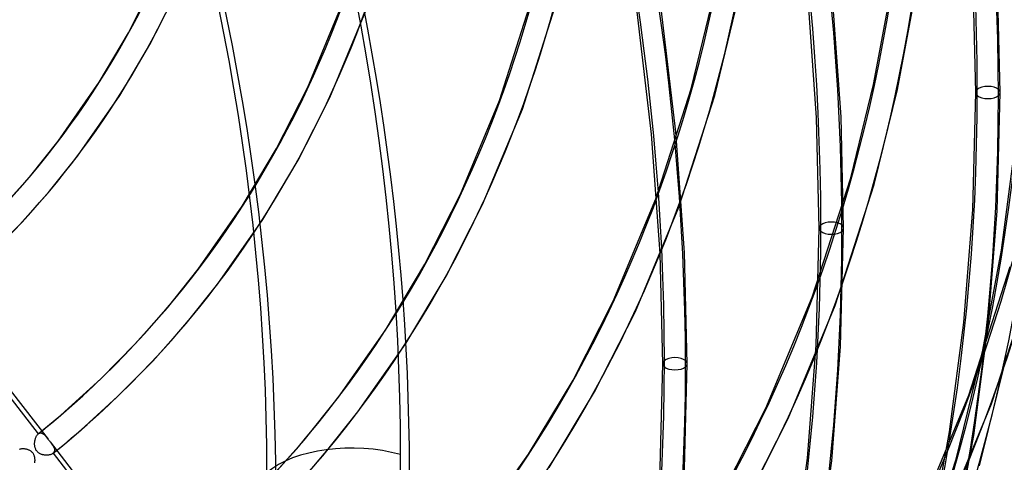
# Model space of a CAD drawing. Header units: millimetres. Extents: x -138 to 135, y -173 to 171.
# Tile 77 of 95: x 74 to 115, y -26 to -8. Entities that reach past the tile are written whole.
import ezdxf

# ---------------------------------------------------------------- set-up
doc = ezdxf.new("R2010")
doc.units = ezdxf.units.MM
doc.layers.add('MAIN-1', color=7, linetype='Continuous')

msp = doc.modelspace()

# ---------------------------------------------------------------- linework, layer by layer
at = {"layer": 'MAIN-1'}
for p, q in [((78.938, -8.752), (80.025, -6.606)), ((113.588, -11.197), (113.482, -6.691)), ((114.588, -11.197), (114.481, -6.645)), ((79.815, -9.233), (80.931, -7.029)), ((86.272, -10.98), (87.712, -7.514)), ((94.109, -11.529), (95.425, -7.421)), ((101.951, -11.052), (102.79, -7.62)), ((107.082, -12.234), (106.735, -7.352)), ((108.081, -12.187), (107.73, -7.257)), ((109.413, -10.865), (110.08, -7.273)), ((110.391, -11.074), (111.067, -7.43)), ((87.178, -11.403), (88.65, -7.859)), ((95.048, -11.874), (96.389, -7.686)), ((100.335, -12.895), (99.737, -7.901)), ((101.33, -12.8), (100.726, -7.759)), ((102.914, -11.319), (103.768, -7.829)), ((77.742, -10.775), (78.938, -8.752)), ((78.586, -11.312), (79.815, -9.233)), ((76.063, -13.19), (77.742, -10.775)), ((108.476, -14.684), (109.413, -10.865)), ((84.999, -13.485), (86.272, -10.98)), ((100.507, -15.544), (101.951, -11.052)), ((109.439, -14.951), (110.391, -11.074)), ((113.465, -15.98), (113.588, -11.197)), ((114.464, -16.032), (114.588, -11.197)), ((76.859, -13.795), (78.586, -11.312)), ((85.875, -13.967), (87.178, -11.403)), ((92.519, -15.354), (94.109, -11.529)), ((101.446, -15.889), (102.914, -11.319)), ((93.425, -15.777), (95.048, -11.874)), ((107.188, -16.74), (107.082, -12.234)), ((108.188, -16.74), (108.081, -12.187)), ((101.681, -17.73), (101.33, -12.8)), ((74.945, -14.585), (76.063, -13.19)), ((100.682, -17.776), (100.335, -12.895)), ((83.596, -15.842), (84.999, -13.485)), ((114.64, -17.639), (115.198, -13.382)), ((75.709, -15.23), (76.859, -13.795)), ((84.438, -16.382), (85.875, -13.967)), ((73.767, -15.908), (74.945, -14.585)), ((106.905, -19.558), (108.476, -14.684)), ((74.496, -16.592), (75.709, -15.23)), ((107.843, -19.904), (109.439, -14.951)), ((91.06, -18.218), (92.519, -15.354)), ((98.765, -19.727), (100.507, -15.544)), ((81.796, -18.417), (83.596, -15.842)), ((91.935, -18.702), (93.425, -15.777)), ((99.672, -20.15), (101.446, -15.889)), ((113.106, -20.604), (113.465, -15.98)), ((114.1, -20.708), (114.464, -16.032)), ((82.592, -19.022), (84.438, -16.382)), ((73.223, -17.882), (74.496, -16.592)), ((107.065, -21.523), (107.188, -16.74)), ((108.064, -21.574), (108.188, -16.74)), ((113.88, -21.732), (114.64, -17.639)), ((100.788, -22.282), (100.682, -17.776)), ((101.788, -22.282), (101.681, -17.73)), ((80.533, -19.993), (81.796, -18.417)), ((89.449, -20.908), (91.06, -18.218)), ((113.305, -23.568), (115.004, -18.304)), ((90.289, -21.451), (91.935, -18.702)), ((114.241, -23.92), (115.965, -18.584)), ((70.952, -19.313), (75.65, -25.367)), ((81.297, -20.638), (82.592, -19.022)), ((97.121, -22.951), (98.765, -19.727)), ((105.012, -24.101), (106.905, -19.558)), ((71.078, -19.78), (75.247, -25.152)), ((79.202, -21.488), (80.533, -19.993)), ((105.918, -24.524), (107.843, -19.904)), ((97.996, -23.436), (99.672, -20.15)), ((79.932, -22.172), (81.297, -20.638)), ((87.529, -23.644), (89.449, -20.908)), ((112.521, -25.065), (113.106, -20.604)), ((113.509, -25.221), (114.1, -20.708)), ((77.805, -22.903), (79.202, -21.488)), ((88.325, -24.249), (90.289, -21.451)), ((106.706, -26.147), (107.065, -21.523)), ((107.7, -26.251), (108.064, -21.574)), ((112.783, -26.191), (113.88, -21.732)), ((113.748, -26.452), (114.858, -21.942)), ((78.498, -23.624), (79.932, -22.172)), ((100.665, -27.065), (100.788, -22.282)), ((101.664, -27.117), (101.788, -22.282)), ((76.338, -24.242), (77.805, -22.903)), ((95.301, -25.974), (97.121, -22.951)), ((76.992, -24.998), (78.498, -23.624)), ((86.121, -25.401), (87.529, -23.644)), ((96.139, -26.52), (97.996, -23.436)), ((111.259, -28.475), (113.305, -23.568)), ((103.182, -27.684), (105.012, -24.101)), ((112.165, -28.898), (114.241, -23.92)), ((75.8, -24.699), (75.98, -24.548)), ((75.98, -24.548), (76.159, -24.395)), ((76.159, -24.395), (76.338, -24.242)), ((86.885, -26.046), (88.325, -24.249)), ((104.056, -28.17), (105.918, -24.524)), ((75.436, -24.999), (75.618, -24.85)), ((75.618, -24.85), (75.8, -24.699)), ((75.125, -25.375), (75.132, -25.35)), ((75.132, -25.35), (75.141, -25.325)), ((75.141, -25.325), (75.15, -25.301)), ((75.15, -25.301), (75.16, -25.277)), ((75.16, -25.277), (75.17, -25.255)), ((75.17, -25.255), (75.181, -25.234)), ((75.181, -25.234), (75.193, -25.215)), ((75.193, -25.215), (75.206, -25.197)), ((75.206, -25.197), (75.219, -25.18)), ((75.219, -25.18), (75.233, -25.165)), ((75.233, -25.165), (75.247, -25.152)), ((75.247, -25.152), (75.248, -25.151)), ((75.248, -25.151), (75.249, -25.15)), ((75.249, -25.15), (75.25, -25.149)), ((75.25, -25.149), (75.251, -25.148)), ((75.251, -25.148), (75.252, -25.148)), ((75.252, -25.148), (75.253, -25.147)), ((75.253, -25.147), (75.436, -24.999)), ((75.253, -25.147), (75.267, -25.136)), ((75.267, -25.136), (75.281, -25.128)), ((75.281, -25.128), (75.296, -25.121)), ((75.296, -25.121), (75.311, -25.116)), ((75.311, -25.116), (75.325, -25.113)), ((75.325, -25.113), (75.34, -25.111)), ((75.34, -25.111), (75.355, -25.111)), ((75.355, -25.111), (75.37, -25.113)), ((75.37, -25.113), (75.385, -25.116)), ((75.385, -25.116), (75.399, -25.121)), ((75.399, -25.121), (75.414, -25.127)), ((75.414, -25.127), (75.429, -25.135)), ((75.429, -25.135), (75.443, -25.143)), ((75.443, -25.143), (75.458, -25.154)), ((75.458, -25.154), (75.472, -25.165)), ((75.472, -25.165), (75.487, -25.177)), ((75.487, -25.177), (75.501, -25.19)), ((75.501, -25.19), (75.515, -25.205)), ((75.515, -25.205), (75.529, -25.22)), ((75.529, -25.22), (75.544, -25.235)), ((75.544, -25.235), (75.558, -25.252)), ((75.558, -25.252), (75.573, -25.269)), ((75.573, -25.269), (75.588, -25.288)), ((75.588, -25.288), (75.603, -25.306)), ((75.603, -25.306), (75.618, -25.326)), ((75.618, -25.326), (75.634, -25.346)), ((75.634, -25.346), (75.649, -25.366)), ((75.649, -25.366), (75.663, -25.384)), ((76.427, -25.478), (76.617, -25.319)), ((76.617, -25.319), (76.805, -25.159)), ((76.805, -25.159), (76.992, -24.998)), ((111.725, -29.355), (112.521, -25.065)), ((112.703, -29.564), (113.509, -25.221)), ((74.545, -25.77), (74.522, -25.774)), ((74.568, -25.768), (74.545, -25.77)), ((74.592, -25.766), (74.568, -25.768)), ((74.617, -25.765), (74.592, -25.766)), ((74.642, -25.765), (74.617, -25.765)), ((74.667, -25.766), (74.642, -25.765)), ((74.692, -25.768), (74.667, -25.766)), ((74.717, -25.771), (74.692, -25.768)), ((75.101, -25.566), (75.102, -25.539)), ((75.102, -25.594), (75.101, -25.566)), ((75.102, -25.539), (75.103, -25.511)), ((75.105, -25.621), (75.102, -25.594)), ((75.103, -25.511), (75.105, -25.483)), ((75.105, -25.483), (75.109, -25.456)), ((75.108, -25.648), (75.105, -25.621)), ((75.113, -25.675), (75.108, -25.648)), ((75.109, -25.456), (75.113, -25.428)), ((75.113, -25.428), (75.119, -25.402)), ((75.119, -25.701), (75.113, -25.675)), ((75.119, -25.402), (75.125, -25.375)), ((75.126, -25.727), (75.119, -25.701)), ((75.135, -25.753), (75.126, -25.727)), ((75.146, -25.778), (75.135, -25.753)), ((75.663, -25.384), (75.677, -25.402)), ((75.677, -25.402), (75.691, -25.42)), ((75.691, -25.42), (75.705, -25.438)), ((75.705, -25.438), (75.719, -25.456)), ((75.719, -25.456), (75.733, -25.474)), ((75.733, -25.474), (75.749, -25.494)), ((75.733, -25.474), (80.43, -31.527)), ((75.749, -25.494), (75.765, -25.515)), ((75.765, -25.515), (75.78, -25.534)), ((75.78, -25.534), (75.794, -25.554)), ((75.794, -25.554), (75.809, -25.573)), ((75.809, -25.573), (75.822, -25.592)), ((75.822, -25.592), (75.835, -25.611)), ((75.835, -25.611), (75.848, -25.63)), ((75.848, -25.63), (75.859, -25.648)), ((75.859, -25.648), (75.87, -25.666)), ((75.87, -25.666), (75.88, -25.683)), ((75.88, -25.683), (75.889, -25.701)), ((75.889, -25.701), (75.896, -25.718)), ((75.896, -25.718), (75.903, -25.735)), ((75.903, -25.735), (75.909, -25.752)), ((75.909, -25.752), (75.913, -25.769)), ((75.913, -25.769), (75.917, -25.785)), ((76.046, -25.792), (76.237, -25.636)), ((76.237, -25.636), (76.427, -25.478)), ((84.638, -27.068), (86.121, -25.401)), ((74.499, -25.779), (74.478, -25.784)), ((74.522, -25.774), (74.499, -25.779)), ((74.742, -25.775), (74.717, -25.771)), ((74.767, -25.78), (74.742, -25.775)), ((74.791, -25.786), (74.767, -25.78)), ((74.815, -25.793), (74.791, -25.786)), ((74.839, -25.802), (74.815, -25.793)), ((74.862, -25.811), (74.839, -25.802)), ((74.885, -25.821), (74.862, -25.811)), ((74.907, -25.833), (74.885, -25.821)), ((74.929, -25.846), (74.907, -25.833)), ((74.95, -25.86), (74.929, -25.846)), ((74.969, -25.875), (74.95, -25.86)), ((74.988, -25.891), (74.969, -25.875)), ((75.006, -25.909), (74.988, -25.891)), ((75.023, -25.928), (75.006, -25.909)), ((75.038, -25.948), (75.023, -25.928)), ((75.051, -25.968), (75.038, -25.948)), ((75.064, -25.99), (75.051, -25.968)), ((75.075, -26.012), (75.064, -25.99)), ((75.085, -26.036), (75.075, -26.012)), ((75.093, -26.059), (75.085, -26.036)), ((75.1, -26.084), (75.093, -26.059)), ((75.106, -26.108), (75.1, -26.084)), ((75.111, -26.133), (75.106, -26.108)), ((75.114, -26.158), (75.111, -26.133)), ((75.117, -26.183), (75.114, -26.158)), ((75.158, -25.802), (75.146, -25.778)), ((75.172, -25.825), (75.158, -25.802)), ((75.187, -25.847), (75.172, -25.825)), ((75.204, -25.868), (75.187, -25.847)), ((75.222, -25.888), (75.204, -25.868)), ((75.241, -25.906), (75.222, -25.888)), ((75.262, -25.923), (75.241, -25.906)), ((75.284, -25.939), (75.262, -25.923)), ((75.307, -25.953), (75.284, -25.939)), ((75.331, -25.965), (75.307, -25.953)), ((75.355, -25.977), (75.331, -25.965)), ((75.38, -25.987), (75.355, -25.977)), ((75.405, -25.995), (75.38, -25.987)), ((75.431, -26.003), (75.405, -25.995)), ((75.457, -26.009), (75.431, -26.003)), ((75.483, -26.014), (75.457, -26.009)), ((75.51, -26.018), (75.483, -26.014)), ((75.537, -26.021), (75.51, -26.018)), ((75.564, -26.022), (75.537, -26.021)), ((75.59, -26.023), (75.564, -26.022)), ((75.617, -26.022), (75.59, -26.023)), ((75.643, -26.02), (75.617, -26.022)), ((75.668, -26.018), (75.643, -26.02)), ((75.693, -26.014), (75.668, -26.018)), ((75.716, -26.009), (75.693, -26.014)), ((75.74, -26.003), (75.716, -26.009)), ((75.762, -25.996), (75.74, -26.003)), ((75.783, -25.988), (75.762, -25.996)), ((75.802, -25.979), (75.783, -25.988)), ((75.821, -25.969), (75.802, -25.979)), ((75.838, -25.959), (75.821, -25.969)), ((75.853, -25.947), (75.838, -25.959)), ((75.853, -25.947), (76.046, -25.792)), ((75.854, -25.947), (75.853, -25.947)), ((75.855, -25.946), (75.854, -25.947)), ((75.856, -25.945), (75.855, -25.946)), ((75.858, -25.944), (75.856, -25.945)), ((75.859, -25.943), (75.858, -25.944)), ((75.86, -25.942), (75.859, -25.943)), ((75.872, -25.93), (75.86, -25.942)), ((75.86, -25.942), (80.027, -31.313)), ((75.883, -25.918), (75.872, -25.93)), ((75.893, -25.905), (75.883, -25.918)), ((75.901, -25.891), (75.893, -25.905)), ((75.908, -25.877), (75.901, -25.891)), ((75.913, -25.862), (75.908, -25.877)), ((75.916, -25.848), (75.913, -25.862)), ((75.919, -25.832), (75.916, -25.848)), ((75.917, -25.785), (75.919, -25.801)), ((75.919, -25.801), (75.919, -25.817)), ((75.919, -25.817), (75.919, -25.832)), ((85.367, -27.752), (86.885, -26.046)), ((93.262, -28.872), (95.301, -25.974)), ((106.121, -30.608), (106.706, -26.147)), ((75.11, -26.335), (75.113, -26.31)), ((75.113, -26.31), (75.116, -26.284)), ((75.116, -26.284), (75.117, -26.259)), ((75.118, -26.208), (75.117, -26.183)), ((75.117, -26.259), (75.118, -26.234)), ((75.118, -26.234), (75.118, -26.208)), ((107.109, -30.764), (107.7, -26.251)), ((111.003, -31.692), (112.783, -26.191))]:
    msp.add_line(p, q, dxfattribs=at)
for centre, major_axis, ratio, start_param, end_param in [((0, 0), (-68.084, 78.617), 0.75, -2.427868, 0.713724), ((-0.5, -0.433), (68.739, -79.373), 0.75, 0.713724, 3.418503), ((-2.5, -2.165), (-66.12, 76.349), 0.75, -2.427868, -0.857072), ((-2, -1.732), (-65.465, 75.593), 0.75, -2.427868, -0.857072), ((18.825, 16.303), (-72.339, 83.53), 0.75, -2.427868, -1.668171), ((18.825, 16.303), (71.685, -82.774), 0.75, 0.713724, 1.473461), ((12.425, 10.76), (-72.339, 83.53), 0.75, -2.427868, -1.668171), ((12.425, 10.76), (71.685, -82.774), 0.75, 0.713724, 1.473773), ((6.025, 5.218), (-72.339, 83.53), 0.75, -2.427868, -1.668171), ((6.025, 5.218), (71.685, -82.774), 0.75, 0.713724, 1.473773), ((0, 0), (-68.084, 78.617), 0.75, 0.713724, 3.855317), ((31.625, 27.388), (34.5, -39.837), 0.75, 0.000148, 0.713724), ((31.625, 27.388), (-35.155, 40.593), 0.75, -3.141445, -2.427868), ((31.625, 27.388), (39.607, -45.734), 0.75, -0.022067, 0.713724), ((31.625, 27.388), (-40.261, 46.49), 0.75, 3.118719, 3.855317), ((31.625, 27.388), (44.713, -51.63), 0.75, -0.027736, 0.713724), ((31.625, 27.388), (-45.367, 52.386), 0.75, 3.113222, 3.855317), ((31.625, 27.388), (49.819, -57.526), 0.75, -0.032242, 0.713724), ((31.625, 27.388), (-50.474, 58.282), 0.75, 3.108839, 3.855317), ((31.625, 27.388), (54.925, -63.422), 0.75, -0.035909, 0.713724), ((31.625, 27.388), (-55.58, 64.178), 0.75, 3.105262, 3.855317), ((31.625, 27.388), (60.032, -69.319), 0.75, -0.038953, 0.713724), ((31.625, 27.388), (-60.686, 70.075), 0.75, 3.102287, 3.855317), ((31.625, 27.388), (65.138, -75.215), 0.75, -0.041518, 0.713724), ((31.625, 27.388), (-65.793, 75.971), 0.75, 3.098441, 3.855317), ((25.225, 21.845), (68.411, -78.995), 0.75, -0.044798, 0.713724), ((25.225, 21.845), (-69.066, 79.751), 0.75, 3.097077, 3.855317), ((31.625, 27.388), (-50.474, 58.282), 0.75, 1.538043, 3.030999), ((18.825, 16.303), (71.685, -82.774), 0.75, -0.046012, 0.713724), ((114.088, -11.197), (-0.5, 0), 0.5, -0.523599, 2.617994), ((114.088, -11.197), (-0.5, 0), 0.5, 2.617994, 5.759587), ((18.825, 16.303), (-72.339, 83.53), 0.75, 3.09562, 3.855317), ((31.625, 27.388), (-55.58, 64.178), 0.75, 1.534466, 3.034576), ((31.625, 27.388), (60.032, -69.319), 0.75, -1.609749, -0.104395), ((31.625, 27.388), (-60.686, 70.075), 0.75, 1.531491, 3.037551), ((107.688, -16.74), (-0.5, 0), 0.5, 2.617994, 5.759587), ((12.425, 10.76), (71.685, -82.774), 0.75, -0.046325, 0.713724), ((12.425, 10.76), (-72.339, 83.53), 0.75, 3.09562, 3.855317), ((107.688, -16.74), (-0.5, 0), 0.5, -0.523599, 2.617994), ((31.625, 27.388), (65.138, -75.215), 0.75, -1.612315, -0.101829), ((31.625, 27.388), (-65.793, 75.971), 0.75, 1.527645, 3.041396), ((101.288, -22.282), (-0.5, 0), 0.5, 2.617994, 5.759587), ((6.025, 5.218), (71.685, -82.774), 0.75, -0.046325, 0.713724), ((6.025, 5.218), (-72.339, 83.53), 0.75, 3.09562, 3.855317), ((101.288, -22.282), (-0.5, 0), 0.5, -0.523599, 2.617994), ((88.067, -27.732), (4, 0), 0.5, 1.047198, 2.617994)]:
    msp.add_ellipse(centre, major_axis=major_axis, ratio=ratio, start_param=start_param, end_param=end_param, dxfattribs=at)

doc.saveas('drawing.dxf')
